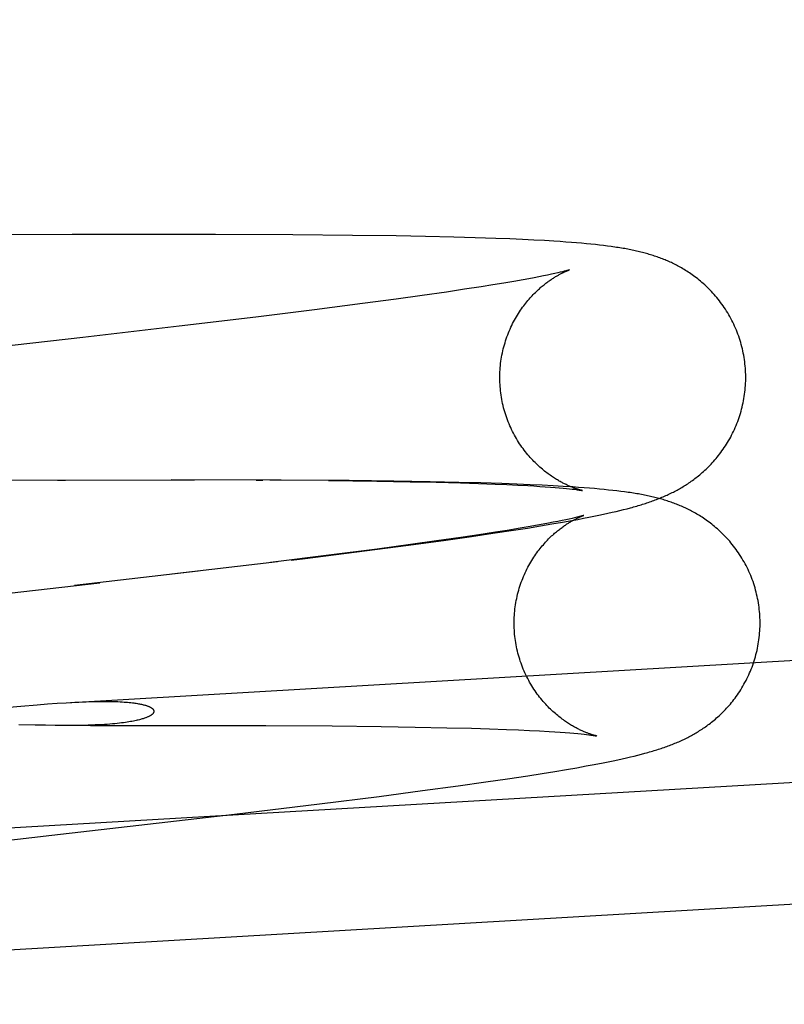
# Model space of a CAD drawing. Header units: inches. Extents: x 0 to 200, y 0 to 129.
# Tile 73 of 118: x 118.353 to 118.474, y 48.302 to 48.459. Entities that reach past the tile are written whole.
import ezdxf

# ---------------------------------------------------------------- set-up
doc = ezdxf.new("R2010")
doc.units = ezdxf.units.IN
doc.header["$LTSCALE"] = 11
doc.header["$MEASUREMENT"] = 0
doc.linetypes.add('HIDDEN', pattern=[0.2, 0.1, -0.1])
doc.layers.add('DEFAULT_2', color=8, linetype='HIDDEN')

msp = doc.modelspace()

# ---------------------------------------------------------------- linework, layer by layer
at = {"layer": 'DEFAULT_2', "color": 8, "linetype": 'HIDDEN'}
for p, q in [((118.45017, 50.11395), (118.45017, 46.64479)), ((118.36132, 48.42457), (118.30644, 48.42439)), ((118.38403, 48.42457), (118.36132, 48.42457)), ((118.39633, 48.42452), (118.38403, 48.42457)), ((118.40577, 48.42443), (118.39633, 48.42452)), ((118.41268, 48.42434), (118.40577, 48.42443)), ((118.41737, 48.42425), (118.41268, 48.42434)), ((118.42183, 48.42415), (118.41737, 48.42425)), ((118.42525, 48.42405), (118.42183, 48.42415)), ((118.42849, 48.42394), (118.42525, 48.42405)), ((118.43072, 48.42386), (118.42849, 48.42394)), ((118.43273, 48.42377), (118.43072, 48.42386)), ((118.43454, 48.42368), (118.43273, 48.42377)), ((118.4362, 48.42359), (118.43454, 48.42368)), ((118.43773, 48.4235), (118.4362, 48.42359)), ((118.43869, 48.42344), (118.43773, 48.4235)), ((118.4396, 48.42337), (118.43869, 48.42344)), ((118.44048, 48.42331), (118.4396, 48.42337)), ((118.44131, 48.42324), (118.44048, 48.42331)), ((118.44211, 48.42317), (118.44131, 48.42324)), ((118.44287, 48.4231), (118.44211, 48.42317)), ((118.44359, 48.42303), (118.44287, 48.4231)), ((118.44429, 48.42296), (118.44359, 48.42303)), ((118.44495, 48.42289), (118.44429, 48.42296)), ((118.44559, 48.42281), (118.44495, 48.42289)), ((118.44621, 48.42273), (118.44559, 48.42281)), ((118.43372, 48.41754), (118.43282, 48.41738)), ((118.43456, 48.4177), (118.43372, 48.41754)), ((118.43535, 48.41785), (118.43456, 48.4177)), ((118.43607, 48.41799), (118.43535, 48.41785)), ((118.43672, 48.41813), (118.43607, 48.41799)), ((118.43732, 48.41825), (118.43672, 48.41813)), ((118.43785, 48.41837), (118.43732, 48.41825)), ((118.43832, 48.41847), (118.43785, 48.41837)), ((118.43873, 48.41857), (118.43832, 48.41847)), ((118.43907, 48.41865), (118.43873, 48.41857)), ((118.43936, 48.41873), (118.43907, 48.41865)), ((118.42353, 48.41587), (118.42067, 48.41544)), ((118.42618, 48.41627), (118.42353, 48.41587)), ((118.42803, 48.41657), (118.42618, 48.41627)), ((118.42975, 48.41685), (118.42803, 48.41657)), ((118.43135, 48.41712), (118.42975, 48.41685)), ((118.43282, 48.41738), (118.43135, 48.41712)), ((118.4127, 48.41432), (118.40738, 48.41361)), ((118.41683, 48.41489), (118.4127, 48.41432)), ((118.42067, 48.41544), (118.41683, 48.41489)), ((118.40738, 48.41361), (118.39974, 48.41263)), ((118.39047, 48.41148), (118.37831, 48.41002)), ((118.39974, 48.41263), (118.39047, 48.41148)), ((118.37831, 48.41002), (118.36303, 48.40824)), ((118.28952, 48.38544), (118.3807, 48.38565)), ((118.35901, 48.38562), (118.36024, 48.38562)), ((118.39447, 48.38561), (118.377, 48.38564)), ((118.3905, 48.38561), (118.39158, 48.3856)), ((118.40524, 48.38553), (118.39265, 48.3856)), ((118.40195, 48.38553), (118.40961, 48.38544)), ((118.41233, 48.38544), (118.40524, 48.38553)), ((118.40961, 48.38544), (118.41493, 48.38535)), ((118.41808, 48.38535), (118.41233, 48.38544)), ((118.41493, 48.38535), (118.41906, 48.38526)), ((118.42264, 48.38525), (118.41808, 48.38535)), ((118.41906, 48.38526), (118.42291, 48.38516)), ((118.42613, 48.38516), (118.42264, 48.38525)), ((118.42291, 48.38516), (118.42576, 48.38507)), ((118.42576, 48.38507), (118.42841, 48.38498)), ((118.42946, 48.38506), (118.42613, 48.38516)), ((118.42841, 48.38498), (118.43025, 48.3849)), ((118.43181, 48.38497), (118.42946, 48.38506)), ((118.43025, 48.3849), (118.43197, 48.38482)), ((118.43395, 48.38488), (118.43181, 48.38497)), ((118.43197, 48.38482), (118.43356, 48.38473)), ((118.43356, 48.38473), (118.43455, 48.38468)), ((118.43587, 48.38479), (118.43395, 48.38488)), ((118.43455, 48.38468), (118.43548, 48.38462)), ((118.43548, 48.38462), (118.43635, 48.38456)), ((118.43761, 48.3847), (118.43587, 48.38479)), ((118.43921, 48.38461), (118.43761, 48.3847)), ((118.4407, 48.38452), (118.43921, 48.38461)), ((118.43635, 48.38456), (118.43715, 48.3845)), ((118.43715, 48.3845), (118.43789, 48.38445)), ((118.43789, 48.38445), (118.43856, 48.38439)), ((118.43856, 48.38439), (118.43916, 48.38434)), ((118.43916, 48.38434), (118.4397, 48.38428)), ((118.4397, 48.38428), (118.44017, 48.38424)), ((118.44017, 48.38424), (118.44059, 48.38419)), ((118.44059, 48.38419), (118.44096, 48.38415)), ((118.44163, 48.38446), (118.4407, 48.38452)), ((118.44252, 48.38439), (118.44163, 48.38446)), ((118.44337, 48.38432), (118.44252, 48.38439)), ((118.44417, 48.38426), (118.44337, 48.38432)), ((118.44495, 48.38419), (118.44417, 48.38426)), ((118.44568, 48.38412), (118.44495, 48.38419)), ((118.44639, 48.38404), (118.44568, 48.38412)), ((118.44707, 48.38397), (118.44639, 48.38404)), ((118.44771, 48.3839), (118.44707, 48.38397)), ((118.44834, 48.38382), (118.44771, 48.3839)), ((118.44407, 48.37988), (118.44484, 48.38004)), ((118.44484, 48.38004), (118.44557, 48.38019)), ((118.44557, 48.38019), (118.44627, 48.38035)), ((118.44627, 48.38035), (118.44694, 48.3805)), ((118.44694, 48.3805), (118.44757, 48.38064)), ((118.44757, 48.38064), (118.44818, 48.38079)), ((118.44818, 48.38079), (118.44876, 48.38093)), ((118.44876, 48.38093), (118.44932, 48.38108)), ((118.44932, 48.38108), (118.44985, 48.38122)), ((118.43509, 48.37844), (118.43362, 48.37819)), ((118.43599, 48.37861), (118.43509, 48.37844)), ((118.4356, 48.37834), (118.43741, 48.37865)), ((118.43684, 48.37877), (118.43599, 48.37861)), ((118.43762, 48.37892), (118.43684, 48.37877)), ((118.43741, 48.37865), (118.43906, 48.37893)), ((118.43834, 48.37906), (118.43762, 48.37892)), ((118.439, 48.37919), (118.43834, 48.37906)), ((118.43959, 48.37932), (118.439, 48.37919)), ((118.43906, 48.37893), (118.44057, 48.37921)), ((118.44013, 48.37943), (118.43959, 48.37932)), ((118.4406, 48.37954), (118.44013, 48.37943)), ((118.44057, 48.37921), (118.44151, 48.37938)), ((118.441, 48.37964), (118.4406, 48.37954)), ((118.44135, 48.37972), (118.441, 48.37964)), ((118.44163, 48.37979), (118.44135, 48.37972)), ((118.44151, 48.37938), (118.44241, 48.37955)), ((118.44241, 48.37955), (118.44326, 48.37972)), ((118.44326, 48.37972), (118.44407, 48.37988)), ((118.4258, 48.37693), (118.42295, 48.37651)), ((118.42466, 48.37667), (118.42805, 48.37717)), ((118.42845, 48.37734), (118.4258, 48.37693)), ((118.42805, 48.37717), (118.43129, 48.37766)), ((118.4303, 48.37763), (118.42845, 48.37734)), ((118.43203, 48.37792), (118.4303, 48.37763)), ((118.43129, 48.37766), (118.43355, 48.37801)), ((118.43362, 48.37819), (118.43203, 48.37792)), ((118.43355, 48.37801), (118.4356, 48.37834)), ((118.4077, 48.37439), (118.41463, 48.37529)), ((118.41497, 48.37539), (118.40966, 48.37468)), ((118.41463, 48.37529), (118.42023, 48.37605)), ((118.4191, 48.37596), (118.41497, 48.37539)), ((118.42295, 48.37651), (118.4191, 48.37596)), ((118.42023, 48.37605), (118.42466, 48.37667)), ((118.36037, 48.3503), (118.78633, 48.37516)), ((118.40202, 48.3737), (118.39275, 48.37255)), ((118.39825, 48.3732), (118.4077, 48.37439)), ((118.40966, 48.37468), (118.40202, 48.3737)), ((118.39386, 48.37266), (118.37714, 48.37068)), ((118.39607, 48.37293), (118.39825, 48.3732)), ((118.3813, 48.37116), (118.36168, 48.36888)), ((118.29312, 48.32705), (118.831, 48.35844)), ((118.35894, 48.35021), (118.36037, 48.3503)), ((118.34161, 48.34873), (118.35315, 48.34975)), ((118.35315, 48.34975), (118.35578, 48.34997)), ((118.35578, 48.34997), (118.35741, 48.3501)), ((118.35741, 48.3501), (118.35894, 48.35021)), ((118.35546, 48.34675), (118.35284, 48.34682)), ((118.35708, 48.34672), (118.35546, 48.34675)), ((118.35862, 48.34669), (118.35708, 48.34672)), ((118.36007, 48.34668), (118.35862, 48.34669)), ((118.3642, 48.34669), (118.37968, 48.3467)), ((118.37968, 48.3467), (118.39205, 48.34668)), ((118.39205, 48.34668), (118.40254, 48.34661)), ((118.40254, 48.34661), (118.41031, 48.34653)), ((118.41031, 48.34653), (118.41572, 48.34644)), ((118.41572, 48.34644), (118.42076, 48.34634)), ((118.42076, 48.34634), (118.42464, 48.34624)), ((118.42464, 48.34624), (118.42752, 48.34616)), ((118.42752, 48.34616), (118.4302, 48.34606)), ((118.4302, 48.34606), (118.43208, 48.34599)), ((118.43208, 48.34599), (118.43382, 48.34591)), ((118.43382, 48.34591), (118.43544, 48.34582)), ((118.43544, 48.34582), (118.43694, 48.34574)), ((118.43694, 48.34574), (118.43785, 48.34568)), ((118.43785, 48.34568), (118.43871, 48.34562)), ((118.43871, 48.34562), (118.43951, 48.34556)), ((118.43951, 48.34556), (118.44024, 48.34551)), ((118.44024, 48.34551), (118.4409, 48.34545)), ((118.4409, 48.34545), (118.44149, 48.3454)), ((118.44149, 48.3454), (118.44202, 48.34535)), ((118.44202, 48.34535), (118.44249, 48.3453)), ((118.44249, 48.3453), (118.4429, 48.34525)), ((118.4429, 48.34525), (118.44326, 48.34521)), ((118.44553, 48.34078), (118.44634, 48.34095)), ((118.44634, 48.34095), (118.44711, 48.3411)), ((118.44711, 48.3411), (118.44784, 48.34126)), ((118.44784, 48.34126), (118.44854, 48.34141)), ((118.44854, 48.34141), (118.44921, 48.34156)), ((118.44921, 48.34156), (118.44984, 48.34171)), ((118.44984, 48.34171), (118.45045, 48.34185)), ((118.45045, 48.34185), (118.45103, 48.342)), ((118.45103, 48.342), (118.45159, 48.34214)), ((118.45159, 48.34214), (118.45212, 48.34228)), ((118.43583, 48.33908), (118.43787, 48.33941)), ((118.43787, 48.33941), (118.43969, 48.33972)), ((118.43969, 48.33972), (118.44133, 48.34)), ((118.44133, 48.34), (118.44284, 48.34027)), ((118.44284, 48.34027), (118.44378, 48.34045)), ((118.44378, 48.34045), (118.44468, 48.34062)), ((118.44468, 48.34062), (118.44553, 48.34078)), ((118.29425, 48.30779), (118.83212, 48.33918)), ((118.42694, 48.33774), (118.43033, 48.33823)), ((118.43033, 48.33823), (118.43356, 48.33872)), ((118.43356, 48.33872), (118.43583, 48.33908)), ((118.40998, 48.33545), (118.4169, 48.33636)), ((118.4169, 48.33636), (118.42251, 48.33712)), ((118.42251, 48.33712), (118.42694, 48.33774)), ((118.40052, 48.33427), (118.40998, 48.33545)), ((118.38707, 48.33264), (118.40052, 48.33427)), ((118.35811, 48.32928), (118.38707, 48.33264))]:
    msp.add_line(p, q, dxfattribs=at)
for points in [[(118.4681, 48.40303), (118.46808, 48.40335), (118.46805, 48.40369), (118.46802, 48.40404), (118.46798, 48.40438), (118.46793, 48.40473), (118.46788, 48.40507), (118.46782, 48.40541), (118.46775, 48.40575), (118.46768, 48.40609), (118.4676, 48.40643), (118.46752, 48.40677), (118.46743, 48.4071), (118.46734, 48.40743), (118.46724, 48.40777), (118.46713, 48.40809), (118.46702, 48.40842), (118.46691, 48.40875), (118.46678, 48.40907), (118.46665, 48.40939), (118.46652, 48.40971), (118.46638, 48.41002), (118.46624, 48.41033), (118.46609, 48.41064), (118.46594, 48.41094), (118.46578, 48.41124), (118.46562, 48.41154), (118.46545, 48.41184), (118.46528, 48.41213), (118.4651, 48.41241), (118.46492, 48.4127), (118.46473, 48.41297), (118.46455, 48.41325), (118.46435, 48.41352), (118.46416, 48.41378), (118.46396, 48.41404), (118.46376, 48.4143), (118.46356, 48.41455), (118.46335, 48.4148), (118.46314, 48.41504), (118.46293, 48.41527), (118.46272, 48.4155), (118.4625, 48.41573), (118.46229, 48.41594), (118.46207, 48.41616), (118.46185, 48.41637), (118.46163, 48.41657), (118.46141, 48.41677), (118.46119, 48.41696), (118.46097, 48.41715), (118.46075, 48.41733), (118.46053, 48.41751), (118.46031, 48.41768), (118.46009, 48.41784), (118.45987, 48.41801), (118.45966, 48.41816), (118.45944, 48.41832), (118.45922, 48.41847), (118.45901, 48.41861), (118.45879, 48.41875), (118.45858, 48.41888), (118.45837, 48.41901), (118.45816, 48.41914), (118.45795, 48.41926), (118.45775, 48.41937), (118.45754, 48.41949), (118.45734, 48.4196), (118.45714, 48.4197), (118.45694, 48.4198), (118.45674, 48.41991), (118.45654, 48.42), (118.45634, 48.4201), (118.45614, 48.42019), (118.45594, 48.42028), (118.45574, 48.42037), (118.45554, 48.42046), (118.45534, 48.42054), (118.45513, 48.42062), (118.45493, 48.4207), (118.45473, 48.42078), (118.45452, 48.42086), (118.45432, 48.42093), (118.45411, 48.42101), (118.4539, 48.42108), (118.45369, 48.42115), (118.45348, 48.42122), (118.45327, 48.42129), (118.45306, 48.42135), (118.45284, 48.42142), (118.45263, 48.42148), (118.45241, 48.42154), (118.45219, 48.4216), (118.45197, 48.42166), (118.45175, 48.42172), (118.45152, 48.42178), (118.4513, 48.42183), (118.45107, 48.42189), (118.45084, 48.42194), (118.45061, 48.42199), (118.45038, 48.42204), (118.45015, 48.42209), (118.44991, 48.42214), (118.44967, 48.42218), (118.44943, 48.42223), (118.44919, 48.42228), (118.44894, 48.42232), (118.44869, 48.42236), (118.44844, 48.42241), (118.44818, 48.42245), (118.44791, 48.42249), (118.44764, 48.42253), (118.44736, 48.42258), (118.44708, 48.42262), (118.4468, 48.42266), (118.44621, 48.42273)], [(118.42917, 48.40075), (118.42915, 48.40107), (118.42914, 48.40141), (118.42914, 48.40174), (118.42914, 48.40208), (118.42915, 48.40242), (118.42916, 48.40276), (118.42918, 48.4031), (118.4292, 48.40344), (118.42923, 48.40378), (118.42927, 48.40411), (118.42931, 48.40445), (118.42936, 48.40478), (118.42942, 48.40512), (118.42948, 48.40545), (118.42954, 48.40578), (118.42961, 48.40611), (118.42969, 48.40643), (118.42977, 48.40676), (118.42986, 48.40708), (118.42996, 48.4074), (118.43006, 48.40772), (118.43016, 48.40803), (118.43027, 48.40834), (118.43039, 48.40865), (118.4305, 48.40896), (118.43063, 48.40926), (118.43076, 48.40956), (118.43089, 48.40985), (118.43103, 48.41014), (118.43117, 48.41043), (118.43131, 48.41071), (118.43146, 48.41099), (118.43161, 48.41126), (118.43177, 48.41153), (118.43193, 48.41179), (118.43209, 48.41205), (118.43225, 48.4123), (118.43241, 48.41255), (118.43258, 48.41279), (118.43275, 48.41302), (118.43292, 48.41325), (118.43309, 48.41348), (118.43326, 48.41369), (118.43343, 48.4139), (118.4336, 48.41411), (118.43377, 48.4143), (118.43393, 48.4145), (118.4341, 48.41468), (118.43427, 48.41486), (118.43444, 48.41504), (118.4346, 48.41521), (118.43477, 48.41537), (118.43493, 48.41553), (118.43509, 48.41568), (118.43525, 48.41583), (118.43541, 48.41597), (118.43556, 48.4161), (118.43571, 48.41624), (118.43587, 48.41636), (118.43601, 48.41649), (118.43616, 48.4166), (118.43631, 48.41672), (118.43645, 48.41683), (118.43659, 48.41693), (118.43673, 48.41704), (118.43686, 48.41714), (118.437, 48.41723), (118.43713, 48.41732), (118.43726, 48.41741), (118.43739, 48.4175), (118.43751, 48.41758), (118.43764, 48.41766), (118.43776, 48.41774), (118.43788, 48.41781), (118.43799, 48.41788), (118.43811, 48.41795), (118.43822, 48.41802), (118.43833, 48.41808), (118.43844, 48.41814), (118.43855, 48.4182), (118.43865, 48.41825), (118.43875, 48.41831), (118.43885, 48.41836), (118.43895, 48.41841), (118.43904, 48.41846), (118.43913, 48.4185), (118.43922, 48.41855), (118.43931, 48.41859), (118.43939, 48.41863), (118.43947, 48.41866), (118.43955, 48.4187), (118.43963, 48.41873), (118.4397, 48.41876), (118.43976, 48.41879), (118.43982, 48.41882), (118.43988, 48.41884), (118.43994, 48.41886), (118.43999, 48.41888), (118.44003, 48.4189), (118.44007, 48.41891), (118.4401, 48.41893), (118.44013, 48.41894), (118.44016, 48.41895), (118.44017, 48.41895), (118.44019, 48.41896), (118.44019, 48.41896)], [(118.44019, 48.41896), (118.44019, 48.41896), (118.44018, 48.41895), (118.44016, 48.41895), (118.44013, 48.41894), (118.4401, 48.41893), (118.44006, 48.41892), (118.44, 48.4189), (118.43994, 48.41888), (118.43987, 48.41886), (118.43979, 48.41884), (118.4397, 48.41882), (118.4396, 48.41879), (118.43949, 48.41876), (118.43936, 48.41873)], [(118.36303, 48.40824), (118.33958, 48.40556), (118.33833, 48.40542), (118.32954, 48.40442)], [(118.45269, 48.38207), (118.45291, 48.38215), (118.45313, 48.38222), (118.45335, 48.3823), (118.45356, 48.38238), (118.45378, 48.38246), (118.45399, 48.38254), (118.4542, 48.38262), (118.45442, 48.38271), (118.45463, 48.38279), (118.45484, 48.38288), (118.45505, 48.38297), (118.45525, 48.38306), (118.45546, 48.38315), (118.45566, 48.38324), (118.45586, 48.38333), (118.45606, 48.38343), (118.45626, 48.38352), (118.45646, 48.38362), (118.45666, 48.38372), (118.45685, 48.38382), (118.45704, 48.38392), (118.45724, 48.38402), (118.45743, 48.38413), (118.45762, 48.38424), (118.45781, 48.38434), (118.458, 48.38446), (118.45819, 48.38457), (118.45837, 48.38468), (118.45856, 48.3848), (118.45875, 48.38492), (118.45894, 48.38504), (118.45912, 48.38517), (118.45931, 48.3853), (118.4595, 48.38543), (118.45969, 48.38557), (118.45988, 48.38571), (118.46007, 48.38585), (118.46027, 48.386), (118.46046, 48.38615), (118.46066, 48.38631), (118.46085, 48.38647), (118.46105, 48.38664), (118.46125, 48.38681), (118.46145, 48.38699), (118.46165, 48.38717), (118.46185, 48.38736), (118.46205, 48.38755), (118.46225, 48.38774), (118.46244, 48.38794), (118.46264, 48.38815), (118.46284, 48.38836), (118.46304, 48.38858), (118.46323, 48.3888), (118.46343, 48.38903), (118.46362, 48.38926), (118.46381, 48.3895), (118.464, 48.38974), (118.46419, 48.38999), (118.46437, 48.39024), (118.46456, 48.3905), (118.46474, 48.39076), (118.46491, 48.39103), (118.46509, 48.3913), (118.46526, 48.39158), (118.46543, 48.39186), (118.46559, 48.39215), (118.46575, 48.39244), (118.4659, 48.39273), (118.46606, 48.39303), (118.4662, 48.39333), (118.46635, 48.39364), (118.46648, 48.39395), (118.46662, 48.39426), (118.46674, 48.39458), (118.46687, 48.3949), (118.46699, 48.39522), (118.4671, 48.39554), (118.4672, 48.39587), (118.46731, 48.3962), (118.4674, 48.39653), (118.46749, 48.39686), (118.46758, 48.3972), (118.46765, 48.39753), (118.46773, 48.39787), (118.46779, 48.39821), (118.46786, 48.39855), (118.46791, 48.39889), (118.46796, 48.39924), (118.468, 48.39958), (118.46804, 48.39993), (118.46807, 48.40027), (118.4681, 48.40062), (118.46812, 48.40097), (118.46813, 48.40132), (118.46814, 48.40166), (118.46814, 48.40201), (118.46813, 48.40236), (118.46812, 48.40271), (118.4681, 48.40303)], [(118.44223, 48.38396), (118.44223, 48.38396), (118.44223, 48.38396), (118.44222, 48.38396), (118.4422, 48.38396), (118.44218, 48.38397), (118.44215, 48.38398), (118.44211, 48.38399), (118.44207, 48.384), (118.44202, 48.38401), (118.44197, 48.38402), (118.44191, 48.38404), (118.44185, 48.38405), (118.44179, 48.38407), (118.44172, 48.38409), (118.44165, 48.38411), (118.44157, 48.38414), (118.44149, 48.38416), (118.44141, 48.38419), (118.44132, 48.38422), (118.44123, 48.38425), (118.44113, 48.38428), (118.44104, 48.38432), (118.44094, 48.38435), (118.44083, 48.38439), (118.44073, 48.38443), (118.44062, 48.38447), (118.44051, 48.38452), (118.4404, 48.38456), (118.44029, 48.38461), (118.44017, 48.38466), (118.44005, 48.38472), (118.43993, 48.38477), (118.4398, 48.38483), (118.43968, 48.38489), (118.43955, 48.38495), (118.43941, 48.38501), (118.43928, 48.38508), (118.43914, 48.38515), (118.439, 48.38522), (118.43886, 48.3853), (118.43872, 48.38538), (118.43857, 48.38546), (118.43842, 48.38555), (118.43827, 48.38563), (118.43812, 48.38573), (118.43796, 48.38582), (118.4378, 48.38592), (118.43764, 48.38603), (118.43747, 48.38614), (118.43731, 48.38625), (118.43714, 48.38637), (118.43696, 48.38649), (118.43679, 48.38662), (118.43661, 48.38675), (118.43643, 48.38689), (118.43625, 48.38703), (118.43607, 48.38718), (118.43588, 48.38733), (118.43569, 48.38749), (118.4355, 48.38766), (118.43531, 48.38783), (118.43512, 48.38801), (118.43493, 48.38819), (118.43473, 48.38838), (118.43454, 48.38857), (118.43435, 48.38877), (118.43415, 48.38898), (118.43396, 48.3892), (118.43377, 48.38942), (118.43357, 48.38964), (118.43338, 48.38987), (118.43319, 48.39011), (118.43301, 48.39035), (118.43282, 48.3906), (118.43264, 48.39085), (118.43246, 48.39111), (118.43228, 48.39137), (118.43211, 48.39164), (118.43194, 48.39191), (118.43177, 48.39219), (118.43161, 48.39247), (118.43145, 48.39276), (118.4313, 48.39305), (118.43115, 48.39334), (118.431, 48.39364), (118.43086, 48.39394), (118.43073, 48.39424), (118.4306, 48.39455), (118.43047, 48.39486), (118.43035, 48.39517), (118.43023, 48.39549), (118.43013, 48.3958), (118.43002, 48.39612), (118.42992, 48.39645), (118.42983, 48.39677), (118.42974, 48.3971), (118.42966, 48.39743), (118.42958, 48.39776), (118.42951, 48.39809), (118.42945, 48.39842), (118.42939, 48.39876), (118.42934, 48.39909), (118.42929, 48.39943), (118.42925, 48.39976), (118.42922, 48.4001), (118.42919, 48.40044), (118.42917, 48.40075)], [(118.44096, 48.38415), (118.44127, 48.38411), (118.44141, 48.38409), (118.44153, 48.38407), (118.44164, 48.38405), (118.44174, 48.38404), (118.44183, 48.38403), (118.44191, 48.38401), (118.44198, 48.384), (118.44205, 48.38399), (118.4421, 48.38398), (118.44214, 48.38397), (118.44217, 48.38397), (118.4422, 48.38396), (118.44222, 48.38396), (118.44223, 48.38396)], [(118.47038, 48.36409), (118.47035, 48.36441), (118.47032, 48.36476), (118.47029, 48.36511), (118.47025, 48.36545), (118.4702, 48.3658), (118.47015, 48.36614), (118.47009, 48.36649), (118.47002, 48.36683), (118.46995, 48.36717), (118.46987, 48.36751), (118.46979, 48.36785), (118.4697, 48.36818), (118.46961, 48.36852), (118.46951, 48.36885), (118.4694, 48.36918), (118.46929, 48.36951), (118.46917, 48.36983), (118.46905, 48.37016), (118.46892, 48.37048), (118.46878, 48.3708), (118.46864, 48.37111), (118.4685, 48.37142), (118.46835, 48.37173), (118.4682, 48.37204), (118.46804, 48.37234), (118.46787, 48.37264), (118.4677, 48.37293), (118.46753, 48.37323), (118.46735, 48.37351), (118.46717, 48.3738), (118.46698, 48.37407), (118.46679, 48.37435), (118.4666, 48.37462), (118.46641, 48.37488), (118.46621, 48.37515), (118.466, 48.3754), (118.4658, 48.37565), (118.46559, 48.3759), (118.46538, 48.37614), (118.46517, 48.37637), (118.46495, 48.3766), (118.46474, 48.37683), (118.46452, 48.37705), (118.4643, 48.37726), (118.46408, 48.37747), (118.46386, 48.37767), (118.46364, 48.37787), (118.46342, 48.37806), (118.4632, 48.37825), (118.46298, 48.37843), (118.46276, 48.37861), (118.46254, 48.37878), (118.46232, 48.37895), (118.4621, 48.37911), (118.46188, 48.37926), (118.46166, 48.37942), (118.46145, 48.37956), (118.46123, 48.37971), (118.46101, 48.37985), (118.4608, 48.37998), (118.46059, 48.38011), (118.46038, 48.38023), (118.46017, 48.38035), (118.45997, 48.38047), (118.45976, 48.38058), (118.45956, 48.38069), (118.45936, 48.3808), (118.45916, 48.3809), (118.45895, 48.381), (118.45875, 48.3811), (118.45855, 48.38119), (118.45835, 48.38128), (118.45815, 48.38137), (118.45795, 48.38146), (118.45775, 48.38155), (118.45755, 48.38163), (118.45735, 48.38171), (118.45714, 48.38179), (118.45694, 48.38187), (118.45673, 48.38195), (118.45653, 48.38202), (118.45632, 48.3821), (118.45611, 48.38217), (118.4559, 48.38224), (118.45569, 48.38231), (118.45547, 48.38238), (118.45526, 48.38244), (118.45504, 48.38251), (118.45482, 48.38257), (118.45461, 48.38263), (118.45438, 48.38269), (118.45416, 48.38275), (118.45394, 48.38281), (118.45371, 48.38286), (118.45349, 48.38292), (118.45326, 48.38297), (118.45303, 48.38303), (118.4528, 48.38308), (118.45256, 48.38313), (118.45233, 48.38317), (118.45209, 48.38322), (118.45185, 48.38327), (118.45161, 48.38332), (118.45136, 48.38336), (118.45111, 48.38341), (118.45086, 48.38345), (118.4506, 48.38349), (118.45033, 48.38353), (118.45006, 48.38358), (118.44979, 48.38362), (118.44951, 48.38366), (118.44923, 48.3837), (118.44893, 48.38374), (118.44834, 48.38382)], [(118.44985, 48.38122), (118.45011, 48.38129), (118.45036, 48.38136), (118.45061, 48.38143), (118.45085, 48.3815), (118.45109, 48.38157), (118.45133, 48.38164), (118.45156, 48.38171), (118.45179, 48.38178), (118.45202, 48.38185), (118.45224, 48.38192), (118.45247, 48.382), (118.45269, 48.38207)], [(118.43144, 48.36182), (118.43143, 48.36213), (118.43141, 48.36247), (118.43141, 48.36281), (118.43141, 48.36315), (118.43142, 48.36349), (118.43143, 48.36383), (118.43145, 48.36417), (118.43147, 48.36451), (118.43151, 48.36484), (118.43154, 48.36518), (118.43158, 48.36552), (118.43163, 48.36585), (118.43169, 48.36618), (118.43175, 48.36652), (118.43181, 48.36685), (118.43189, 48.36717), (118.43196, 48.3675), (118.43205, 48.36783), (118.43214, 48.36815), (118.43223, 48.36847), (118.43233, 48.36878), (118.43243, 48.3691), (118.43254, 48.36941), (118.43266, 48.36972), (118.43278, 48.37003), (118.4329, 48.37033), (118.43303, 48.37063), (118.43316, 48.37092), (118.4333, 48.37121), (118.43344, 48.3715), (118.43359, 48.37178), (118.43373, 48.37206), (118.43389, 48.37233), (118.43404, 48.3726), (118.4342, 48.37286), (118.43436, 48.37312), (118.43452, 48.37337), (118.43469, 48.37361), (118.43485, 48.37386), (118.43502, 48.37409), (118.43519, 48.37432), (118.43536, 48.37454), (118.43553, 48.37476), (118.4357, 48.37497), (118.43587, 48.37517), (118.43604, 48.37537), (118.43621, 48.37556), (118.43638, 48.37575), (118.43654, 48.37593), (118.43671, 48.3761), (118.43688, 48.37627), (118.43704, 48.37644), (118.4372, 48.37659), (118.43736, 48.37675), (118.43752, 48.37689), (118.43768, 48.37703), (118.43783, 48.37717), (118.43799, 48.3773), (118.43814, 48.37743), (118.43829, 48.37755), (118.43843, 48.37767), (118.43858, 48.37778), (118.43872, 48.37789), (118.43886, 48.378), (118.439, 48.3781), (118.43914, 48.3782), (118.43927, 48.3783), (118.4394, 48.37839), (118.43953, 48.37848), (118.43966, 48.37856), (118.43978, 48.37865), (118.43991, 48.37873), (118.44003, 48.3788), (118.44015, 48.37888), (118.44027, 48.37895), (118.44038, 48.37902), (118.44049, 48.37908), (118.4406, 48.37914), (118.44071, 48.37921), (118.44082, 48.37926), (118.44092, 48.37932), (118.44102, 48.37938), (118.44112, 48.37943), (118.44122, 48.37948), (118.44131, 48.37952), (118.44141, 48.37957), (118.4415, 48.37961), (118.44158, 48.37965), (118.44167, 48.37969), (118.44175, 48.37973), (118.44182, 48.37977), (118.4419, 48.3798), (118.44197, 48.37983), (118.44203, 48.37986), (118.4421, 48.37988), (118.44216, 48.37991), (118.44221, 48.37993), (118.44226, 48.37995), (118.4423, 48.37997), (118.44234, 48.37998), (118.44238, 48.37999), (118.44241, 48.38), (118.44243, 48.38001), (118.44245, 48.38002), (118.44246, 48.38002), (118.44246, 48.38002)], [(118.44246, 48.38002), (118.44246, 48.38002), (118.44245, 48.38002), (118.44243, 48.38001), (118.4424, 48.38001), (118.44237, 48.37999), (118.44233, 48.37998), (118.44228, 48.37997), (118.44221, 48.37995), (118.44214, 48.37993), (118.44206, 48.37991), (118.44197, 48.37988), (118.44187, 48.37985), (118.44176, 48.37982), (118.44163, 48.37979)], [(118.34332, 48.36679), (118.34458, 48.36693), (118.3657, 48.36934)], [(118.45496, 48.34314), (118.45518, 48.34321), (118.4554, 48.34329), (118.45562, 48.34337), (118.45583, 48.34345), (118.45605, 48.34353), (118.45626, 48.34361), (118.45648, 48.34369), (118.45669, 48.34377), (118.4569, 48.34386), (118.45711, 48.34394), (118.45732, 48.34403), (118.45752, 48.34412), (118.45773, 48.34421), (118.45793, 48.3443), (118.45814, 48.3444), (118.45834, 48.34449), (118.45853, 48.34459), (118.45873, 48.34469), (118.45893, 48.34478), (118.45912, 48.34488), (118.45932, 48.34499), (118.45951, 48.34509), (118.4597, 48.34519), (118.45989, 48.3453), (118.46008, 48.34541), (118.46027, 48.34552), (118.46046, 48.34563), (118.46065, 48.34575), (118.46083, 48.34587), (118.46102, 48.34599), (118.46121, 48.34611), (118.4614, 48.34624), (118.46158, 48.34636), (118.46177, 48.3465), (118.46196, 48.34663), (118.46215, 48.34677), (118.46234, 48.34691), (118.46254, 48.34706), (118.46273, 48.34722), (118.46293, 48.34737), (118.46313, 48.34754), (118.46332, 48.3477), (118.46352, 48.34788), (118.46372, 48.34805), (118.46392, 48.34823), (118.46412, 48.34842), (118.46432, 48.34861), (118.46452, 48.34881), (118.46472, 48.34901), (118.46491, 48.34922), (118.46511, 48.34943), (118.46531, 48.34964), (118.4655, 48.34987), (118.4657, 48.35009), (118.46589, 48.35033), (118.46608, 48.35056), (118.46627, 48.35081), (118.46646, 48.35105), (118.46664, 48.35131), (118.46683, 48.35157), (118.46701, 48.35183), (118.46719, 48.3521), (118.46736, 48.35237), (118.46753, 48.35265), (118.4677, 48.35293), (118.46786, 48.35322), (118.46802, 48.35351), (118.46818, 48.3538), (118.46833, 48.3541), (118.46848, 48.3544), (118.46862, 48.35471), (118.46876, 48.35502), (118.46889, 48.35533), (118.46902, 48.35564), (118.46914, 48.35596), (118.46926, 48.35628), (118.46937, 48.35661), (118.46948, 48.35693), (118.46958, 48.35726), (118.46967, 48.35759), (118.46976, 48.35793), (118.46985, 48.35826), (118.46993, 48.3586), (118.47, 48.35894), (118.47007, 48.35928), (118.47013, 48.35962), (118.47018, 48.35996), (118.47023, 48.3603), (118.47028, 48.36065), (118.47031, 48.36099), (118.47034, 48.36134), (118.47037, 48.36169), (118.47039, 48.36203), (118.4704, 48.36238), (118.47041, 48.36273), (118.47041, 48.36308), (118.4704, 48.36343), (118.47039, 48.36377), (118.47038, 48.36409)], [(118.4445, 48.34502), (118.4445, 48.34502), (118.4445, 48.34502), (118.44449, 48.34503), (118.44447, 48.34503), (118.44444, 48.34504), (118.44441, 48.34504), (118.44437, 48.34505), (118.44433, 48.34506), (118.44429, 48.34508), (118.44423, 48.34509), (118.44418, 48.34511), (118.44411, 48.34512), (118.44405, 48.34514), (118.44398, 48.34516), (118.44391, 48.34518), (118.44383, 48.34521), (118.44375, 48.34523), (118.44366, 48.34526), (118.44357, 48.34529), (118.44348, 48.34532), (118.44339, 48.34536), (118.44329, 48.34539), (118.44319, 48.34543), (118.44309, 48.34547), (118.44298, 48.34551), (118.44288, 48.34555), (118.44277, 48.34559), (118.44266, 48.34564), (118.44254, 48.34569), (118.44242, 48.34574), (118.4423, 48.34579), (118.44218, 48.34584), (118.44206, 48.3459), (118.44193, 48.34596), (118.4418, 48.34602), (118.44167, 48.34609), (118.44153, 48.34616), (118.4414, 48.34623), (118.44126, 48.3463), (118.44112, 48.34637), (118.44097, 48.34645), (118.44083, 48.34654), (118.44068, 48.34662), (118.44052, 48.34671), (118.44037, 48.34681), (118.44021, 48.3469), (118.44005, 48.347), (118.43989, 48.34711), (118.43973, 48.34722), (118.43956, 48.34733), (118.43939, 48.34745), (118.43922, 48.34757), (118.43904, 48.3477), (118.43887, 48.34783), (118.43869, 48.34797), (118.4385, 48.34811), (118.43832, 48.34826), (118.43813, 48.34841), (118.43795, 48.34857), (118.43776, 48.34874), (118.43757, 48.34891), (118.43738, 48.34909), (118.43718, 48.34927), (118.43699, 48.34946), (118.4368, 48.34966), (118.4366, 48.34986), (118.43641, 48.35006), (118.43622, 48.35028), (118.43602, 48.3505), (118.43583, 48.35072), (118.43564, 48.35095), (118.43545, 48.35119), (118.43527, 48.35143), (118.43508, 48.35168), (118.4349, 48.35193), (118.43472, 48.35219), (118.43454, 48.35245), (118.43437, 48.35272), (118.4342, 48.35299), (118.43404, 48.35327), (118.43387, 48.35355), (118.43372, 48.35384), (118.43356, 48.35413), (118.43341, 48.35442), (118.43327, 48.35472), (118.43313, 48.35502), (118.43299, 48.35532), (118.43286, 48.35563), (118.43274, 48.35594), (118.43262, 48.35625), (118.4325, 48.35656), (118.43239, 48.35688), (118.43229, 48.3572), (118.43219, 48.35752), (118.4321, 48.35784), (118.43201, 48.35817), (118.43193, 48.3585), (118.43186, 48.35883), (118.43179, 48.35916), (118.43172, 48.35949), (118.43166, 48.35983), (118.43161, 48.36016), (118.43157, 48.3605), (118.43153, 48.36083), (118.43149, 48.36117), (118.43146, 48.36151), (118.43144, 48.36182)], [(118.36106, 48.35034), (118.36173, 48.35038), (118.36236, 48.35041), (118.36298, 48.35043), (118.36356, 48.35046), (118.36412, 48.35048), (118.36466, 48.35049), (118.36518, 48.3505), (118.36567, 48.35051), (118.36614, 48.35051), (118.3666, 48.35051), (118.36703, 48.35051), (118.36744, 48.3505), (118.36783, 48.35049), (118.36821, 48.35048), (118.36857, 48.35047), (118.36891, 48.35045), (118.36924, 48.35043), (118.36955, 48.35041), (118.36984, 48.35039), (118.37011, 48.35037), (118.37038, 48.35035), (118.37062, 48.35032), (118.37086, 48.35029), (118.37108, 48.35027), (118.37128, 48.35024), (118.37148, 48.35021), (118.37166, 48.35018), (118.37184, 48.35015), (118.372, 48.35012), (118.37216, 48.35009), (118.37231, 48.35006), (118.37245, 48.35003), (118.37258, 48.34999), (118.3727, 48.34996), (118.37282, 48.34993), (118.37293, 48.3499), (118.37303, 48.34987), (118.37313, 48.34984), (118.37322, 48.3498), (118.37331, 48.34977), (118.37339, 48.34974), (118.37346, 48.34971), (118.37353, 48.34968), (118.3736, 48.34965), (118.37366, 48.34962), (118.37372, 48.34959), (118.37377, 48.34956), (118.37382, 48.34953), (118.37387, 48.3495), (118.37391, 48.34947), (118.37396, 48.34944), (118.37399, 48.34941), (118.37403, 48.34938), (118.37406, 48.34936), (118.37409, 48.34933), (118.37412, 48.3493), (118.37414, 48.34927), (118.37416, 48.34924), (118.37418, 48.34922), (118.3742, 48.34919), (118.37422, 48.34916), (118.37423, 48.34913), (118.37424, 48.34911), (118.37425, 48.34908), (118.37426, 48.34905), (118.37427, 48.34902), (118.37427, 48.349), (118.37428, 48.34897), (118.37428, 48.34894), (118.37428, 48.34891), (118.37427, 48.34889), (118.37427, 48.34886), (118.37426, 48.34883), (118.37425, 48.3488), (118.37424, 48.34877), (118.37423, 48.34875), (118.37422, 48.34872), (118.3742, 48.34869), (118.37418, 48.34866), (118.37416, 48.34863), (118.37414, 48.3486), (118.37412, 48.34857), (118.37409, 48.34854), (118.37406, 48.34851), (118.37403, 48.34848), (118.37399, 48.34845), (118.37395, 48.34842), (118.37391, 48.34839), (118.37387, 48.34835), (118.37382, 48.34832), (118.37377, 48.34829), (118.37372, 48.34825), (118.37366, 48.34822), (118.3736, 48.34818), (118.37353, 48.34815), (118.37346, 48.34811), (118.37338, 48.34807), (118.3733, 48.34804), (118.37321, 48.348), (118.37312, 48.34796), (118.37302, 48.34792), (118.37292, 48.34788), (118.37281, 48.34784), (118.37269, 48.3478), (118.37256, 48.34776), (118.37242, 48.34772), (118.37228, 48.34768), (118.37213, 48.34764), (118.37197, 48.34759), (118.3718, 48.34755), (118.37163, 48.34751), (118.37144, 48.34747), (118.37124, 48.34742), (118.37103, 48.34738), (118.3708, 48.34734), (118.37056, 48.3473), (118.37031, 48.34725), (118.37004, 48.34721), (118.36975, 48.34717), (118.36945, 48.34713), (118.36913, 48.34709), (118.3688, 48.34705), (118.36844, 48.34701), (118.36807, 48.34697), (118.36769, 48.34694), (118.36728, 48.3469), (118.36686, 48.34687), (118.36642, 48.34684), (118.36595, 48.34681), (118.36547, 48.34679), (118.36496, 48.34677), (118.36443, 48.34675), (118.36388, 48.34673), (118.36331, 48.34671), (118.36271, 48.3467), (118.36208, 48.34669), (118.36144, 48.34669)], [(118.3642, 48.34669), (118.36077, 48.34668), (118.36007, 48.34668)], [(118.44326, 48.34521), (118.44357, 48.34517), (118.4437, 48.34515), (118.44383, 48.34513), (118.44394, 48.34512), (118.44404, 48.3451), (118.44412, 48.34509), (118.4442, 48.34508), (118.44427, 48.34507), (118.44433, 48.34506), (118.44438, 48.34505), (118.44442, 48.34504), (118.44445, 48.34503), (118.44448, 48.34503), (118.44449, 48.34503)], [(118.45212, 48.34228), (118.45238, 48.34235), (118.45263, 48.34242), (118.45288, 48.34249), (118.45313, 48.34256), (118.45336, 48.34263), (118.4536, 48.3427), (118.45383, 48.34277), (118.45406, 48.34285), (118.45429, 48.34292), (118.45452, 48.34299), (118.45474, 48.34306), (118.45496, 48.34314)], [(118.33682, 48.32686), (118.34435, 48.32771), (118.3456, 48.32786), (118.34686, 48.328), (118.35811, 48.32928)]]:
    msp.add_lwpolyline(points, dxfattribs=at)

doc.saveas('drawing.dxf')
